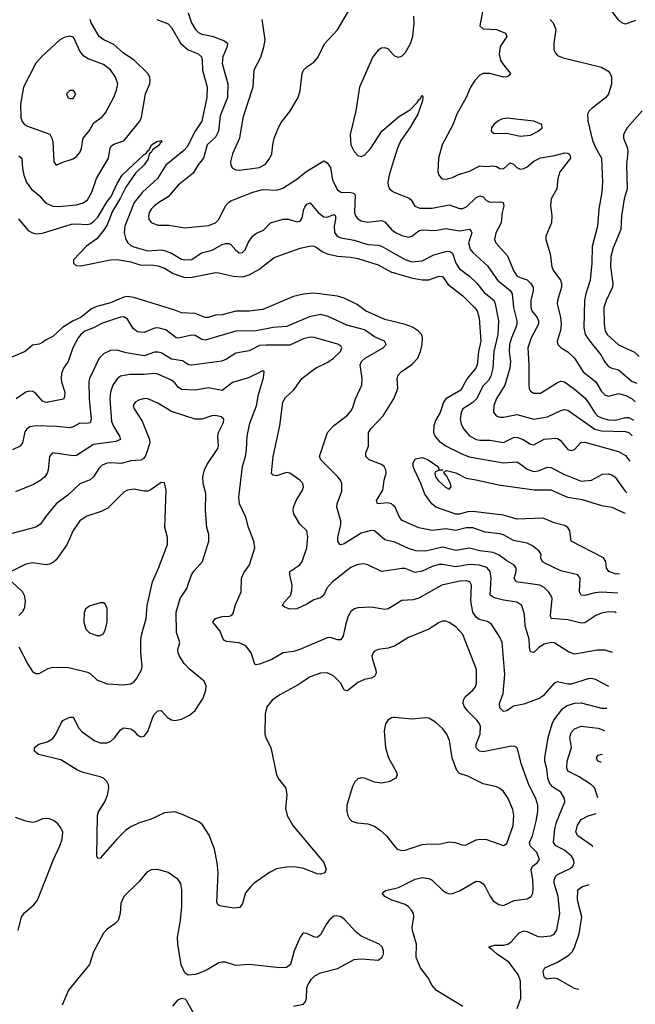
# Model space of a CAD drawing. Header units: inches. Extents: x 884691 to 1028259, y 526745 to 653629.
# Tile 150 of 241: x 997794 to 1001429, y 570834 to 576649. Entities that reach past the tile are written whole.
import ezdxf

# ---------------------------------------------------------------- set-up
doc = ezdxf.new("R2010")
doc.units = ezdxf.units.IN
doc.header["$MEASUREMENT"] = 0
doc.layers.add('A9597', color=7, linetype='Continuous')
doc.layers.add('B0507', color=7, linetype='Continuous')

msp = doc.modelspace()

# ---------------------------------------------------------------- linework, layer by layer
at = {"layer": 'A9597', "color": 6}
for points, elevation in [([(999223.1, 576650), (999240.9, 576530), (999233.4, 576486.6), (999215.3, 576424.7), (999177.7, 576350), (999171.3, 576250), (999111.1, 576070), (999091.3, 575950), (999050, 575855.9), (999039.2, 575810), (999040.2, 575790), (999050, 575771.9), (999070, 575762.8), (999090, 575760.9), (999210, 575775.5), (999245.4, 575794.6), (999271, 575830), (999282.9, 575857.1), (999288.1, 575910), (999297.4, 575950), (999324.2, 576015.8), (999338.5, 576041.5), (999390, 576106.9), (999438.4, 576190), (999449.5, 576230), (999461.8, 576330), (999469.6, 576350.4), (999489, 576371), (999530, 576397.9), (999555.3, 576424.7), (999593.1, 576506.9), (999670.6, 576589.4), (999750, 576722.7)], 1900), ([(998788.9, 576688.9), (998808.7, 576630), (998831.8, 576590), (998850, 576572.8), (998870, 576562.8), (998930, 576551.4), (999004.3, 576524.3), (999021.5, 576510), (999019.3, 576490), (998994.6, 576430), (998990.2, 576390.2), (999023.8, 576270), (999021.1, 576190), (998978.5, 576081.5), (998968.7, 575990), (998950, 575954.9), (998901.6, 575910), (998879, 575830), (998848.1, 575791.9), (998817.7, 575742.3), (998730, 575671.7), (998670, 575603.5), (998615.1, 575570), (998590, 575549.4), (998570, 575529.9), (998558.7, 575510), (998554, 575490), (998556, 575470), (998570, 575450.4), (998610, 575434.7), (998675.3, 575435.3), (998770, 575418.7), (998910, 575433.2), (998950, 575449.7), (998970, 575469.1), (999010, 575550.1), (999026.4, 575570), (999040.7, 575579.3), (999170, 575630.9), (999230, 575645.2), (999310, 575642.9), (999347.1, 575652.9), (999430, 575706), (999484.4, 575750), (999590, 575815.6), (999610, 575803.9), (999630, 575774.9), (999640.6, 575700.6), (999670, 575644.7), (999690, 575630), (999750, 575627.5), (999764.4, 575624.4), (999774.3, 575614.3), (999771.4, 575510), (999776.8, 575490), (999790, 575471.8), (999810, 575460), (999850, 575453.1), (999930, 575463.2), (999950, 575455), (999988.5, 575410), (1000000, 575401.5)], 1800), ([(997790, 575844.8), (997808, 575830), (997811.2, 575770), (997818.5, 575730), (997834.2, 575690), (997862.4, 575650), (997910, 575610), (997947.5, 575567.5), (997990, 575547.5), (998025.9, 575545.9), (998130, 575554.5), (998170, 575566.9), (998194.3, 575585.7), (998219.7, 575630), (998248.2, 575710), (998319.2, 575830), (998328, 575890), (998336.2, 575903.8), (998350, 575913.7), (998410, 575932.8), (998503.4, 576050), (998513.9, 576073.9), (998536.5, 576210), (998562.4, 576270), (998565.4, 576290), (998561.8, 576310), (998550.4, 576330.4), (998469.7, 576409.7), (998407.9, 576450), (998350, 576502.9), (998290.4, 576530.4), (998262.8, 576550), (998215.7, 576630), (998209.6, 576650)], 1700), ([(998604.4, 576650), (998670, 576623.4), (998690, 576603), (998743.6, 576510), (998790, 576471.4), (998847.1, 576447.1), (998867, 576430), (998871.7, 576410), (998873, 576350), (998901.8, 576250), (998899.5, 576190), (998868.9, 576050), (998829.6, 575990.4), (998782.4, 575897.6), (998763.4, 575876.6), (998657.7, 575790), (998608.4, 575711.6), (998520.4, 575630), (998470.8, 575570), (998416, 575430), (998410.7, 575390), (998420.2, 575350), (998432.8, 575330), (998450, 575315.3), (998467.7, 575307.7), (998550, 575284.1), (998628.7, 575288.7), (998650, 575285.7), (998690, 575270.5), (998750, 575234.7), (998770, 575229.7), (998810, 575233.2), (998868.3, 575271.7), (998930, 575287.9), (998990, 575321.1), (999010, 575327.6), (999030, 575327.6), (999041, 575321), (999070, 575287.1), (999090, 575272.4), (999110, 575274.6), (999125.9, 575290), (999144.7, 575335.3), (999169.6, 575370.4), (999192.3, 575387.7), (999233.7, 575406.3), (999274.7, 575450), (999350, 575471.6), (999381.1, 575470), (999430, 575455), (999450, 575459.7), (999461.7, 575478.3), (999471, 575529), (999478, 575542), (999490, 575558.8), (999510, 575566.5), (999557.1, 575510), (999590, 575484), (999610, 575482.9), (999650, 575497.3), (999654.6, 575494.6), (999658.7, 575490), (999659.3, 575470), (999651.2, 575430), (999652.6, 575392.6), (999669, 575370), (999690, 575360.7), (999770, 575347.1), (999850, 575320.4), (999910, 575317.3), (999930, 575311.2), (1000000, 575271.6)], 1700), ([(1000000, 576444), (999970, 576476.6), (999950, 576483.2), (999930, 576479.7), (999910, 576468.3), (999878.8, 576430), (999800.5, 576250), (999778.9, 576110), (999744.7, 575970), (999749.1, 575910), (999770, 575869.6), (999790, 575846.5), (999810, 575840.8), (999830, 575849.4), (999866.9, 575890), (999933.3, 575990), (1000000, 576048.3)], 1900), ([(997788.1, 575471.9), (997843.9, 575403.9), (997869.4, 575389.4), (997890, 575384.3), (997930, 575387.5), (998099.4, 575440.6), (998130, 575443.6), (998190, 575440), (998210, 575443.6), (998226.9, 575453.1), (998256.7, 575483.3), (998310, 575574.6), (998334.5, 575605.5), (998370, 575682.1), (998399.3, 575730), (998530, 575852.9), (998541.1, 575858.9), (998550, 575875.1), (998559.2, 575880.8), (998572.8, 575910), (998604.6, 575930), (998630, 575934.4), (998636.2, 575930), (998621.6, 575918.4), (998619.8, 575910), (998579.2, 575880.8), (998570, 575864.6), (998561.2, 575858.8), (998550, 575823), (998530, 575791.4), (998478, 575742), (998420.7, 575659.3), (998390, 575596.5), (998342.5, 575517.5), (998310, 575436.8), (998290, 575403.1), (998250, 575355), (998188.8, 575311.2), (998112.5, 575230), (998112.4, 575210), (998121.7, 575201.7), (998130, 575196.5), (998154.6, 575194.6), (998330, 575231.2), (998370, 575232.6), (998450, 575218), (998510, 575199.8), (998570, 575200.5), (998610, 575195.8), (998650, 575180.4), (998700.1, 575150), (998770, 575125.9), (998811.7, 575128.4), (998950, 575155.2), (998970, 575154.3), (999054.1, 575134.1), (999110, 575130.6), (999150, 575142.9), (999205.6, 575174.4), (999296.6, 575243.4), (999450, 575299.8), (999512.9, 575312.9), (999530, 575311.8), (999544.8, 575304.8), (999579.5, 575279.5), (999610, 575265.8), (999670, 575252.4), (999746.7, 575246.8), (999790, 575237.7), (999910, 575202), (999990, 575157.8), (1000000, 575154.9)], 1600), ([(1000000, 575808.6), (999975.7, 575730), (999968.2, 575690), (999969.8, 575669.8), (999977.8, 575650), (999995.1, 575635.1), (1000000, 575633)], 1900), ([(1000000, 574865.9), (999950, 574878.4), (999835.6, 574930), (999786.2, 574966.2), (999710, 575003.7), (999670, 575015.4), (999530, 575032.9), (999470, 575028.2), (999410, 575014.7), (999230, 574937.3), (999150, 574927.2), (999070, 574928.2), (998990, 574906.7), (998950, 574903), (998910, 574890.7), (998890, 574889.3), (998830, 574914.1), (998750, 574917.6), (998710, 574933.9), (998467.9, 575007.9), (998430, 575013.2), (998410, 575010.4), (998330, 574976.7), (998250, 574955.1), (998218.2, 574941.8), (998154.4, 574890), (998109.3, 574870.7), (998046.3, 574830), (997990, 574778.5), (997950, 574757.7), (997930, 574741.6), (997910, 574731.6), (997870, 574726.5), (997827, 574690), (997690, 574632.1)], 1600), ([(1000000, 573564.9), (999950, 573577.1), (999890, 573629.4), (999870, 573633.2), (999810, 573616), (999710, 573553.1), (999690, 573547), (999683.9, 573550), (999673.2, 573570), (999672.4, 573590), (999690.5, 573670), (999690.8, 573690), (999667.7, 573770), (999667.9, 573790), (999695.7, 573864.3), (999695.6, 573910), (999687.9, 573930), (999672.6, 573950), (999571.7, 574050), (999565.1, 574070), (999611.9, 574210), (999646.3, 574250), (999730, 574312.4), (999750, 574336.2), (999761.6, 574358.4), (999777.2, 574410), (999814.5, 574490), (999816.4, 574530), (999804.6, 574610), (999812.2, 574630), (999834.5, 574650), (999939.4, 574710), (999957.9, 574730), (999948.2, 574750), (999890, 574775.4), (999830, 574816.5), (999725.6, 574845.6), (999615.5, 574895.5), (999570, 574907), (999505.6, 574894.4), (999370, 574837.6), (999290, 574830.8), (999190, 574810.5), (999070, 574809.8), (998890, 574756), (998870, 574759.2), (998830, 574783), (998810, 574786.6), (998730, 574767.1), (998717.8, 574770), (998656.4, 574816.4), (998610, 574829.3), (998590, 574827.3), (998530, 574801.3), (998490, 574804.6), (998464.2, 574824.2), (998430, 574880.4), (998410, 574893.2), (998390, 574892.7), (998283.9, 574856.1), (998230, 574829), (998178.8, 574810), (998155, 574790), (998140.1, 574770), (998107.3, 574710), (998080.9, 574630), (998053.1, 574590), (998041.2, 574558.8), (998038.6, 574530), (998042, 574510), (998061.3, 574450), (998058.9, 574421.1), (998052.4, 574407.6), (997950, 574388.6), (997930, 574395.3), (997890, 574440.7), (997872.3, 574452.3), (997850, 574455.1), (997830, 574448.4), (997772.8, 574410)], 1700), ([(1000000, 573400.3), (999930, 573389.2), (999850, 573428.8), (999825.5, 573434.5), (999790, 573432.3), (999750, 573413.7), (999641.5, 573330), (999608.1, 573291.9), (999589.8, 573250), (999570, 573233.7), (999530, 573222.6), (999490, 573197.6), (999430, 573169.1), (999390, 573168.1), (999360.4, 573180.4), (999346.4, 573190), (999356.2, 573210), (999392.4, 573247.6), (999401.9, 573278.1), (999402.7, 573310), (999389.7, 573370), (999389.9, 573390), (999448.1, 573430), (999461.6, 573450), (999489.1, 573530), (999495, 573595), (999490.6, 573630.6), (999449.2, 573669.2), (999412.7, 573730), (999408, 573750), (999410.8, 573770), (999427.2, 573810), (999464.6, 573870), (999470.7, 573890), (999466.8, 573910), (999447.5, 573930), (999390, 573971.2), (999370, 573974.9), (999310, 573955.2), (999290, 573959.3), (999282, 573970), (999290, 574068.9), (999329.5, 574250), (999348.9, 574390), (999363, 574417), (999414.7, 574465.3), (999460.6, 574530), (999540, 574590), (999613.3, 574626.7), (999646.8, 574650), (999687.6, 574690), (999696.9, 574710), (999690, 574721.9), (999672.5, 574732.5), (999532.6, 574772.6), (999510, 574774.6), (999470, 574764.3), (999390, 574726.1), (999250, 574727.6), (999210, 574723.8), (999150, 574694), (999070, 574678.8), (999015.6, 574644.4), (998987.5, 574632.5), (998810, 574608.8), (998791.4, 574611.4), (998754.8, 574634.8), (998690, 574644.1), (998630, 574681.4), (998610, 574686), (998590, 574685.3), (998530, 574664.5), (998422.1, 574682.1), (998370, 574697.3), (998330, 574695.2), (998290, 574676.1), (998263.5, 574650), (998206.3, 574530), (998203, 574510), (998204.6, 574410), (998217, 574290), (998210, 574268.2), (998190, 574264.6), (998150, 574266.5), (998110, 574244.6), (998090, 574238.8), (998013.4, 574246.6), (997889.7, 574250.3), (997855.2, 574244.8), (997835.9, 574230), (997825.6, 574214.4), (997810.9, 574149.1), (997796.9, 574130), (997752.4, 574107.6)], 1800), ([(1000000, 573187.5), (999970, 573169.2), (999950, 573165.1), (999870, 573179.9), (999790, 573176.1), (999770.2, 573169.8), (999750, 573153.9), (999734, 573126), (999719.2, 573080.8), (999705, 573010), (999690, 572986.4), (999670, 572986.9), (999630, 572999.7), (999610, 572998.1), (999448.7, 572928.7), (999410, 572917.2), (999350, 572909), (999282.6, 572870), (999210, 572842.6), (999190, 572838.2), (999182.7, 572842.7), (999161.6, 572910), (999130, 572951.1), (999090, 572969), (999016.1, 572976.1), (999002.6, 572982.6), (998993.7, 572993.7), (998978.6, 573038.6), (998935.6, 573090), (998950, 573112.1), (998990, 573123.8), (999033.5, 573126.5), (999047.3, 573132.7), (999055.5, 573144.5), (999067.7, 573192.3), (999101.6, 573270), (999103.8, 573350), (999118.2, 573381.8), (999150.4, 573429.6), (999183.1, 573530), (999177.3, 573570), (999144.3, 573650), (999129.3, 573710), (999092.3, 573790), (999088.9, 573830), (999108.9, 574010), (999127.6, 574070), (999133.4, 574110), (999137.3, 574190), (999153.7, 574266.3), (999191.6, 574368.5), (999204.5, 574435.5), (999234.2, 574534.2), (999237.9, 574570), (999230, 574575.3), (999145.9, 574534.1), (999050, 574506.1), (998990, 574459.7), (998910, 574475.5), (998830, 574460.7), (998750, 574465.8), (998730, 574479.4), (998710, 574504.8), (998690, 574520.5), (998610, 574555.3), (998590, 574560), (998530, 574553.9), (998445.6, 574554.4), (998390, 574543.5), (998370, 574528.2), (998344.9, 574490), (998330, 574450), (998326.4, 574410), (998336.3, 574276.3), (998347.5, 574247.5), (998383.6, 574190), (998389.7, 574170), (998362.3, 574157.7), (998230, 574139.2), (998130, 574074.6), (998110, 574072.8), (997988.9, 574091.1), (997971.1, 574070), (997962.4, 573990), (997956.3, 573970), (997942.7, 573950), (997919.9, 573930), (997876.4, 573903.6), (997770, 573859.7)], 1900), ([(1000000, 572947.5), (999970, 572937.1), (999910, 572928.6), (999890, 572918.8), (999880.9, 572910), (999874.2, 572890), (999876.4, 572870), (999896.4, 572810), (999898.5, 572790), (999889.3, 572770.7), (999870, 572760.3), (999830, 572751.5), (999790, 572734.4), (999730, 572685.4), (999710, 572688.9), (999690, 572730.6), (999650, 572772.1), (999610, 572791), (999570, 572788.9), (999510, 572769), (999438.7, 572721.3), (999330, 572661.5), (999285.2, 572630), (999252.6, 572590), (999242.9, 572550), (999241.4, 572430), (999247.2, 572407.2), (999277.2, 572350), (999310.7, 572190), (999323.5, 572163.5), (999366.5, 572110), (999372.3, 572070), (999363.8, 571990), (999373.5, 571950), (999407.3, 571890), (999590.8, 571670.8), (999604.5, 571630), (999595.7, 571610), (999570, 571603.5), (999550, 571605.2), (999470, 571635.7), (999414.5, 571645.5), (999370, 571644.2), (999310, 571633.6), (999270, 571612.7), (999179.4, 571550), (999158.8, 571530), (999128.3, 571491.7), (999110.1, 571429.9), (999093.3, 571406.7), (999057.9, 571402.1), (998974.9, 571414.9), (998963.3, 571423.3), (998958.4, 571438.4), (998966.2, 571610), (998961.1, 571670), (998944.9, 571750), (998912.5, 571832.5), (998874, 571894), (998851.6, 571911.6), (998750, 571957.4), (998710, 571970), (998650, 571965.1), (998570, 571928.3), (998495.3, 571904.7), (998450, 571882), (998419.6, 571860.4), (998368.9, 571811.1), (998270, 571697.4), (998255.5, 571695.5), (998250.5, 571710.5), (998253.1, 571950), (998258.7, 571970), (998296.8, 572030), (998312.9, 572070), (998320.5, 572110), (998318, 572130), (998309.3, 572149.3), (998290, 572168.9), (998270, 572177.9), (998170, 572203.4), (998136.4, 572216.4), (998037.2, 572277.2), (997905.7, 572310), (997881.8, 572330), (997881.5, 572350), (997907.2, 572370), (997956.2, 572383.8), (997990, 572404.3), (998007.4, 572430), (998040.6, 572499.4), (998050, 572510.8), (998090, 572530.8), (998110, 572529.2), (998144.2, 572464.2), (998162.4, 572442.4), (998238.9, 572390), (998270, 572377.5), (998310, 572379.2), (998332, 572388), (998356.9, 572410), (998390, 572455.4), (998410, 572467.2), (998450, 572461.4), (998469.1, 572449.1), (998490, 572423.1), (998510, 572413.2), (998530, 572418.7), (998550, 572446), (998579.5, 572530), (998590, 572548.6), (998610, 572568.2), (998630, 572568.6), (998667.8, 572527.8), (998690, 572514.8), (998710.9, 572510.9), (998750, 572518.4), (998797.6, 572542.4), (998831, 572570), (998878.2, 572641.8), (998894, 572690), (998894.6, 572714.6), (998882.9, 572742.9), (998795, 572815.1), (998766.4, 572846.4), (998737.5, 572890), (998730, 572910), (998729, 572930), (998740.2, 572970), (998720.8, 573030), (998719, 573150), (998741.4, 573230), (998782.1, 573290), (998809.2, 573370), (998825.2, 573394.8), (998874.2, 573450), (998910.5, 573570), (998910.5, 573609.5), (998900.1, 573650), (998891.4, 573750), (998893.8, 573850), (998877.6, 573910), (998875.9, 573950), (998885.8, 573990), (998899.3, 574020.7), (998963.8, 574116.2), (998967.9, 574132.1), (998964.7, 574184.7), (998968.2, 574210), (998997, 574270), (998999.5, 574290), (998982.9, 574302.9), (998950, 574310.8), (998929.5, 574310), (998870, 574290), (998830, 574288.8), (998690, 574334.6), (998610, 574384.2), (998550, 574409.5), (998530, 574411.8), (998498, 574402), (998476.6, 574390), (998465.1, 574370), (998470.1, 574350), (998518.2, 574278.2), (998561.7, 574170), (998562.2, 574150), (998545.7, 574094.3), (998535.4, 574070), (998523.9, 574056.1), (998510, 574046.8), (998450, 574042.8), (998392.6, 574027.4), (998328.5, 574031.5), (998310, 574029.8), (998282.1, 574017.9), (998261.4, 573998.6), (998230.3, 573949.7), (998210, 573930.7), (998150, 573907.2), (998078.4, 573841.6), (998009.5, 573790.6), (997946.7, 573713.3), (997917.5, 573670), (997890, 573651.8), (997750, 573614.7)], 2000), ([(1000000, 573780.5), (999990, 573790), (999965.3, 573794.7), (999906.8, 573790), (999900.2, 573810), (999937.5, 573870), (999946, 573930), (999958.1, 573970), (999956.8, 573990), (999945.4, 574010), (999930, 574022), (999858.3, 574050), (999838, 574070), (999838.9, 574090), (999853.8, 574130), (999854, 574210), (999866.9, 574233.1), (999940.6, 574310), (1000000, 574403.9)], 1600), ([(997790, 572945), (997842.7, 572842.7), (997870, 572799.4), (997890, 572786.9), (997908.5, 572788.5), (997963.3, 572816.7), (997990, 572824.5), (998083.1, 572823.1), (998195, 572795), (998210, 572787.3), (998250, 572750), (998310, 572726), (998410, 572720.8), (998450, 572726.8), (998470, 572740.1), (998483.6, 572756.4), (998514, 572810), (998518.2, 572830), (998509.3, 572910), (998510.3, 572990), (998517, 573030), (998542, 573110), (998546.4, 573190), (998577.9, 573330), (998613.3, 573410), (998666.3, 573550), (998666.4, 573590), (998651.3, 573650), (998659, 573870), (998650, 573914.6), (998630, 573916.2), (998570, 573873.5), (998550, 573865.1), (998530, 573864.2), (998470, 573876), (998430, 573870.2), (998410, 573859.3), (998315.3, 573764.7), (998275.7, 573744.3), (998190, 573716.6), (998149.8, 573690), (998110, 573631.4), (998072.1, 573547.9), (998010, 573458.7), (997994.9, 573445.1), (997970, 573433.3), (997950, 573429.7), (997870, 573440.6), (997830, 573433.5), (997744, 573390)], 2100), ([(997748.8, 573330), (997810.3, 573270.3), (997821.4, 573250), (997825.8, 573214.2), (997822.5, 573177.5), (997810, 573151.5), (997788.6, 573130)], 2100), ([(1000000, 572527.4), (999990, 572526.1), (999967.4, 572512.6), (999954.2, 572490), (999946.5, 572450), (999953.3, 572350), (999971.9, 572290), (1000000, 572240.5)], 2100), ([(1000000, 572160.9), (999981.1, 572150), (999930, 572140.3), (999890, 572146.9), (999830, 572169.6), (999810, 572172.1), (999790, 572165.7), (999772.6, 572147.4), (999759.5, 572120.5), (999725.5, 572010), (999726.3, 571973.7), (999732.2, 571950), (999742.4, 571930), (999756.2, 571916.2), (999786, 571906), (999850, 571900.5), (999890, 571885.6), (999923.5, 571863.5), (999959.2, 571830), (1000000, 571778.6)], 2100), ([(997786.1, 571270), (997804.8, 571350), (997824.1, 571375.9), (997878, 571422), (997898.7, 571450), (997993.9, 571690), (998031.9, 571770), (998045.8, 571810), (998048.3, 571850), (998037.1, 571877.1), (998019.6, 571899.6), (997997.3, 571917.3), (997970, 571929.9), (997950, 571932.5), (997930, 571928.6), (997890, 571911.6), (997870, 571908.1), (997830, 571915.4), (997770, 571937.7)], 2100), ([(999410, 570823.2), (999470, 570834.4), (999482.1, 570850), (999487.4, 570870), (999489, 570930), (999494.8, 570950), (999517.1, 570982.9), (999537.4, 571002.6), (999570, 571020), (999670, 571046.7), (999770, 571098), (999810, 571102.5), (999910, 571094.6), (999933, 571110), (999941.7, 571130), (999942.3, 571150), (999933.6, 571173.6), (999917, 571190), (999810, 571236.1), (999780.7, 571260.7), (999710, 571336.3), (999690, 571350.5), (999663.8, 571356.2), (999650, 571354.2), (999624.9, 571335.1), (999605.9, 571310), (999570, 571244.1), (999550, 571229.3), (999530, 571231.8), (999490, 571252.5), (999470, 571254.5), (999465, 571250), (999450.1, 571229.9), (999415.3, 571150), (999393.3, 571070), (999370, 571051.7), (999329.9, 571049.9), (999150, 571069.9), (999070, 571063), (999010, 571083.2), (998990, 571083.8), (998970, 571078.5), (998901.8, 571038.2), (998860, 571020), (998830, 571010.3), (998790, 571006.9), (998770, 571020.5), (998747.7, 571067.7), (998727.3, 571190), (998726.6, 571230), (998743.6, 571330), (998751.2, 571411.2), (998752.2, 571510), (998745.6, 571545.6), (998730, 571571.2), (998670, 571611.9), (998610.1, 571629.9), (998570, 571628.7), (998545.9, 571614.1), (998500.7, 571559.3), (998408.3, 571470), (998390.8, 571430), (998387.1, 571370), (998375.5, 571330), (998355.9, 571310), (998310, 571277.9), (998290, 571254), (998230, 571143.7), (998206, 571070), (998082.6, 570917.4), (998044.2, 570830)], 2100), ([(1000000, 571447.3), (999992.2, 571450), (999949.9, 571470), (999933.5, 571490), (999954.5, 571505.5), (1000000, 571516.4)], 2000), ([(998697.6, 570822.4), (998730, 570861), (998751.1, 570871.1), (998770, 570867.3), (998778.2, 570858.2), (998842.6, 570742.6)], 2100)]:
    msp.add_lwpolyline(points, dxfattribs=dict(at, elevation=elevation))
for points, elevation in [([(998090, 576551.9), (998056.3, 576543.7), (998030, 576528.2), (997923, 576430), (997890, 576392.1), (997817.6, 576250), (997799.4, 576150), (997801.8, 576070), (997810, 576043.2), (997822.4, 576030), (997840.7, 576020.7), (997971.9, 575971.9), (997985, 575950), (997990.2, 575930), (997996.1, 575810), (998010, 575790.2), (998050, 575808), (998110, 575826.1), (998130, 575840.8), (998150, 575864.7), (998159.8, 575890), (998168.5, 575950), (998206.3, 575993.7), (998230, 576036.9), (998282.9, 576077.1), (998301.3, 576098.7), (998350, 576190.6), (998366.9, 576233.1), (998373.7, 576270), (998359.8, 576310), (998330, 576353.5), (998290, 576384.4), (998198.2, 576418.2), (998172.5, 576432.5), (998150, 576463.3), (998116.8, 576536.8), (998110, 576545.1)], 1800), ([(998112.4, 576230), (998090, 576229.8), (998071.1, 576210), (998078.9, 576190), (998090, 576182.7), (998110, 576184.2), (998125.6, 576210)], 1900), ([(998270, 573206), (998210, 573187.2), (998183.6, 573170), (998174.1, 573145.9), (998173.6, 573090), (998185, 573050), (998207.5, 573027.5), (998250, 573012.5), (998270, 573011.5), (998290, 573021.5), (998301.8, 573050), (998309.9, 573090), (998311.3, 573171.3), (998298.4, 573198.4), (998290, 573205.3)], 2200)]:
    msp.add_lwpolyline(points, close=True, dxfattribs=dict(at, elevation=elevation))
at = {"layer": 'B0507', "color": 6}
for points, elevation in [([(1000562.5, 576890), (1000511.4, 576611.4), (1000530, 576595.6), (1000610, 576590.8), (1000663, 576570), (1000669.4, 576550), (1000631.4, 576490), (1000625.2, 576445.2), (1000633.9, 576410), (1000644.9, 576390), (1000692.2, 576330), (1000682.5, 576317.5), (1000670, 576310.6), (1000650, 576308.6), (1000570, 576331.3), (1000530, 576330.9), (1000510, 576320.4), (1000481.3, 576290), (1000456.4, 576250), (1000430.5, 576190), (1000375.6, 576090), (1000351.9, 576028.1), (1000287.9, 575910), (1000266.4, 575830), (1000263.3, 575750), (1000268.7, 575730), (1000278.1, 575718.1), (1000289.6, 575709.6), (1000310, 575707.4), (1000350, 575715.9), (1000386, 575734), (1000450, 575754.4), (1000510, 575786.4), (1000550, 575782), (1000590, 575785.9), (1000610, 575781.2), (1000630, 575769.2), (1000650, 575768.9), (1000690, 575803.3), (1000710, 575795.4), (1000730, 575776.5), (1000750, 575765.8), (1000770, 575769.2), (1000790, 575779.8), (1000830, 575813.1), (1000870, 575833.1), (1000953.9, 575846.1), (1001010, 575862.6), (1001030, 575860.6), (1001035.7, 575855.7), (1001041.7, 575850), (1001045.6, 575830), (1000982.9, 575750), (1000971.1, 575710), (1000965.2, 575650), (1000933, 575590), (1000927.7, 575550), (1000935.8, 575490), (1000934.8, 575450), (1000901, 575370), (1000899.8, 575350), (1000925.8, 575265.8), (1000935.9, 575190), (1000944.2, 575170), (1000987.3, 575110), (1000993.7, 575090), (1000993.6, 575070), (1000968.7, 574990), (1000967.2, 574970), (1000986.7, 574890), (1000991.6, 574850), (1000986.4, 574813.6), (1000968.3, 574750), (1000971.4, 574730), (1000991, 574710), (1001030, 574686.6), (1001069.7, 574649.7), (1001121.3, 574570), (1001195, 574510), (1001230, 574452.6), (1001250, 574432), (1001270, 574426.1), (1001330, 574441.9), (1001373.6, 574430), (1001409.6, 574409.6), (1001427.8, 574391.9)], 2000), ([(1001430, 576644.5), (1001370, 576623), (1001350, 576629.4), (1001330, 576648.3), (1001268.1, 576728.1)], 2100), ([(1000118.7, 576670), (1000120.8, 576630), (1000113.9, 576550), (1000102.1, 576510), (1000070, 576453.6), (1000050, 576432.7), (1000030, 576424.4), (1000010, 576433.1), (1000000, 576444)], 1900), ([(1000926.5, 576650), (1000943.4, 576630), (1000959.9, 576590), (1000946.9, 576510), (1000947.4, 576470), (1000957.4, 576450), (1000970, 576437.1), (1001002.6, 576422.6), (1001230, 576369), (1001267.1, 576347.1), (1001280.3, 576330), (1001287.5, 576310), (1001288.2, 576270), (1001270.3, 576209.7), (1001252.6, 576187.4), (1001173.2, 576126.9), (1001157.3, 576110), (1001146.7, 576090), (1001148.3, 576051.7), (1001175.7, 575935.7), (1001195.2, 575890), (1001230, 575830), (1001235.4, 575690), (1001230.8, 575630.8), (1001212.9, 575530), (1001205.6, 575430), (1001174.4, 575310), (1001173, 575210), (1001162.4, 575110), (1001136.3, 575030), (1001128.9, 574990), (1001125.1, 574830), (1001133.7, 574790), (1001159.9, 574750), (1001225, 574670), (1001250, 574624.3), (1001270, 574601.5), (1001290, 574590.5), (1001330, 574580.7), (1001410, 574512.4), (1001437.7, 574501.4)], 2100), ([(1000000, 576048.3), (1000030, 576074.5), (1000102.3, 576117.7), (1000140.7, 576159.3), (1000150, 576176.3), (1000159.5, 576180.5), (1000170, 576202), (1000174.6, 576194.6), (1000172.7, 576170), (1000145.2, 576090), (1000098.2, 576010), (1000045.5, 575934.5), (1000025.1, 575890), (1000000, 575808.6)], 1900), ([(1001469.3, 576110), (1001380.9, 576010), (1001359.1, 575970), (1001358.6, 575950), (1001381.8, 575890), (1001384.6, 575870), (1001377.7, 575790), (1001380.5, 575650), (1001363.6, 575590), (1001346.9, 575490), (1001343.6, 575410), (1001297.6, 575302.4), (1001285.2, 575250), (1001282.3, 575190), (1001296.5, 575090), (1001294.5, 575070), (1001256, 574990), (1001243.5, 574950), (1001245.1, 574850), (1001251.6, 574810), (1001262.1, 574790), (1001330, 574728.6), (1001425, 574685), (1001452, 574660.7)], 2200), ([(1000000, 575633), (1000094.3, 575594.3), (1000104.8, 575584.8), (1000127.2, 575547.2), (1000156.1, 575536.1), (1000230, 575535), (1000330, 575555.6), (1000390, 575534), (1000410, 575533.7), (1000434.6, 575545.4), (1000490, 575599.4), (1000510, 575608), (1000530, 575601.9), (1000550, 575581.4), (1000570, 575571.6), (1000632.7, 575572.7), (1000648.3, 575568.3), (1000652.9, 575550), (1000642.1, 575510), (1000637.8, 575450), (1000606.3, 575390), (1000598.4, 575350), (1000605.9, 575330), (1000674.6, 575254.6), (1000710, 575168.1), (1000730, 575136.8), (1000750, 575125.3), (1000790, 575112.3), (1000810, 575093.3), (1000825, 575070), (1000826.6, 575050), (1000811.3, 574990), (1000811.7, 574950), (1000818.1, 574930), (1000849, 574890), (1000857.9, 574870), (1000857.4, 574850), (1000813.4, 574770), (1000795, 574710), (1000801.1, 574610), (1000799.6, 574490), (1000801.7, 574470), (1000810, 574455.3), (1000830, 574443.9), (1000870, 574443.8), (1000970, 574505.4), (1000990, 574514), (1001010, 574510.9), (1001070, 574467.4), (1001130, 574415.3), (1001150.8, 574390), (1001190, 574326.1), (1001208, 574308), (1001230, 574297.7), (1001270, 574286.2), (1001310, 574283.1), (1001370, 574300.3), (1001390, 574298.6), (1001418.1, 574283.4)], 1900), ([(1000000, 575401.5), (1000012.3, 575392.3), (1000050, 575374.1), (1000090, 575364.4), (1000110, 575370.8), (1000150, 575402.2), (1000170, 575407.9), (1000250, 575404.4), (1000310, 575416.4), (1000390, 575402.4), (1000450, 575411.1), (1000452.8, 575410), (1000460, 575400.1), (1000463.1, 575390), (1000444.3, 575330), (1000453.6, 575293.6), (1000470, 575273.5), (1000555.5, 575195.5), (1000616, 575110), (1000690.4, 575050), (1000701.9, 575030), (1000708.8, 574948.8), (1000729.2, 574870), (1000729.9, 574850), (1000724.4, 574830), (1000697, 574770), (1000685.2, 574730), (1000684.5, 574690), (1000691.8, 574630), (1000687.6, 574590), (1000658.4, 574490), (1000610, 574412.5), (1000592.9, 574370), (1000591, 574331), (1000607.6, 574310), (1000630, 574301.7), (1000650, 574301.1), (1000730, 574317.1), (1000830.2, 574290.2), (1000910, 574304.3), (1000990, 574341.4), (1001010, 574346.2), (1001030, 574342.1), (1001190, 574231.2), (1001230, 574221.7), (1001370, 574216.8), (1001390, 574211.6), (1001409.8, 574190.9)], 1800), ([(1000000, 575271.6), (1000070, 575232.1), (1000110, 575219.2), (1000170, 575225.3), (1000240.2, 575259.8), (1000310, 575280.1), (1000330, 575282.1), (1000338.6, 575278.6), (1000350.5, 575270.5), (1000368.8, 575210), (1000390, 575177.6), (1000450, 575133.2), (1000493.1, 575093.1), (1000537, 575037), (1000593, 574993), (1000601.5, 574970), (1000620.4, 574870), (1000617.7, 574790), (1000593.7, 574690), (1000587.2, 574590), (1000576.4, 574543.6), (1000561.5, 574518.5), (1000530, 574486.6), (1000490.5, 574409.5), (1000470, 574388.4), (1000410.4, 574350), (1000400.3, 574330), (1000395.6, 574290), (1000400.9, 574260.9), (1000417.5, 574230), (1000450, 574190.8), (1000490, 574169), (1000510, 574165.2), (1000570, 574165.9), (1000650, 574152), (1000710, 574181.4), (1000730, 574183.4), (1000767.6, 574170), (1000810, 574142.9), (1000830, 574138.2), (1000890, 574170.8), (1000957.6, 574177.6), (1000970, 574176), (1000985.5, 574165.5), (1001030, 574110.3), (1001050, 574104.3), (1001070, 574110.6), (1001108.2, 574151.8), (1001130, 574154.5), (1001330, 574098.9), (1001370, 574075.9), (1001396.4, 574041.9)], 1700), ([(1000000, 575154.9), (1000104.9, 575124.9), (1000170, 575113.4), (1000210, 575112.3), (1000270, 575134.6), (1000290, 575132.3), (1000324.8, 575084.8), (1000410, 575017.3), (1000480, 574950), (1000494.3, 574930), (1000506.3, 574886.3), (1000516.8, 574750), (1000502.6, 574690), (1000495.8, 574610), (1000488.3, 574591.7), (1000435.6, 574530), (1000398.6, 574461.4), (1000310, 574409.1), (1000297.2, 574390), (1000276.9, 574330), (1000250, 574282), (1000239.1, 574250), (1000237.1, 574210), (1000246.6, 574186.6), (1000270, 574160.5), (1000312.8, 574130), (1000404, 574084), (1000447.9, 574067.9), (1000650, 574031.7), (1000730, 574036.9), (1000750, 574026.8), (1000790, 573993.9), (1000830, 573980.9), (1000856, 573984), (1000910, 574006.9), (1000930, 574004.9), (1001010, 573962.3), (1001110, 573924.3), (1001170, 573929.4), (1001235.9, 573964.1), (1001270, 573966), (1001290, 573960.7), (1001310, 573946.8), (1001366.3, 573866.3), (1001379.5, 573854.3)], 1600), ([(1000000, 574403.9), (1000003.9, 574410), (1000026.3, 574470), (1000022.6, 574530), (1000028.5, 574550), (1000046.2, 574570), (1000110, 574611.8), (1000145.2, 574650), (1000161.5, 574690), (1000171.1, 574730), (1000172.9, 574770), (1000167.9, 574787.9), (1000148.9, 574810), (1000112.7, 574832.7), (1000070, 574848.4), (1000000, 574865.9)], 1600), ([(1001336.4, 573375.5), (1001315.3, 573375.3), (1001273.3, 573390), (1001258.3, 573410), (1001255.3, 573450), (1001241.2, 573470), (1001050.8, 573570), (1001042.7, 573630), (1001030.9, 573650.9), (1001010, 573662.3), (1000950, 573678.3), (1000884.6, 573704.6), (1000730, 573698.4), (1000650, 573722.7), (1000470, 573743.9), (1000438.2, 573741.8), (1000390, 573728.2), (1000370, 573727.9), (1000251.7, 573770), (1000228.4, 573790), (1000186.3, 573846.3), (1000165.3, 573905.3), (1000124.6, 573990), (1000117.9, 574010), (1000117.8, 574030), (1000130, 574055.8), (1000170, 574062.9), (1000205.2, 574050), (1000263.5, 574010), (1000270.7, 573990.7), (1000291.6, 573988.4), (1000270, 573989.1), (1000250, 573977.8), (1000245, 573970), (1000248.6, 573950), (1000266.4, 573926.4), (1000307.3, 573887.3), (1000330, 573877), (1000341.4, 573890), (1000338.1, 573910), (1000314.1, 573954.1), (1000299.8, 573970), (1000300.7, 573979.3), (1000313.6, 573986.4), (1000370, 573972.5), (1000430, 573941.1), (1000490, 573932.4), (1000621.3, 573901.3), (1000832.6, 573872.6), (1000930, 573872.6), (1001028.3, 573828.3), (1001115.5, 573815.5), (1001230, 573779.7), (1001290, 573769.6), (1001358.7, 573738.7), (1001368.8, 573735.4)], 1500), ([(1001326.3, 573263.1), (1001230, 573268.1), (1001190, 573264), (1001130, 573248.4), (1001109.7, 573249.7), (1001100.1, 573270), (1001103.1, 573350), (1001090, 573369.6), (1000990, 573394.8), (1000890, 573440.7), (1000878.3, 573450), (1000872, 573470), (1000872.5, 573490), (1000860.3, 573510), (1000821.6, 573541.6), (1000790, 573557.8), (1000710, 573573.2), (1000650, 573606.5), (1000630, 573612.8), (1000542.3, 573622.3), (1000470, 573647.9), (1000430, 573647.8), (1000370, 573631.5), (1000310, 573642.7), (1000230, 573633), (1000151.8, 573648.2), (1000051.7, 573691.7), (1000037.3, 573710), (1000011.1, 573770), (1000000, 573780.5)], 1600), ([(1001315.9, 573146.9), (1001310, 573150.4), (1001270, 573151.4), (1001230, 573144.5), (1001195.5, 573130), (1001130, 573086.9), (1001110, 573084.1), (1001030, 573105.6), (1000931.8, 573111.8), (1000927.7, 573130), (1000937.9, 573230), (1000930.4, 573250), (1000915.6, 573270), (1000890, 573295.1), (1000864.7, 573310), (1000725.4, 573330), (1000713.5, 573350), (1000725.9, 573390), (1000725.6, 573410), (1000719.5, 573419.5), (1000711, 573430), (1000670, 573452.6), (1000625.7, 573485.7), (1000590, 573503.1), (1000510, 573511.8), (1000450, 573527.1), (1000370, 573514.3), (1000290, 573534.3), (1000190, 573509.5), (1000132.8, 573512.8), (1000090, 573526.2), (1000010, 573562.5), (1000000, 573564.9)], 1700), ([(1001293.4, 572911.8), (1001250, 572925.4), (1001205.4, 572925.4), (1001070, 572902.8), (1001035.4, 572915.4), (1000950, 572967.9), (1000931.2, 572971.2), (1000890, 572960.9), (1000859.6, 572940.4), (1000830, 572912.6), (1000810, 572914.8), (1000803.3, 572943.3), (1000802.5, 572990), (1000779.2, 573070), (1000775.4, 573135.4), (1000758.1, 573190), (1000729, 573209), (1000650, 573220.5), (1000595.1, 573235.1), (1000572.1, 573250), (1000577.5, 573350), (1000572.7, 573390), (1000553.1, 573413.1), (1000508.1, 573428.1), (1000450, 573431.1), (1000370, 573418.2), (1000290, 573431.9), (1000270, 573431.4), (1000230, 573420.1), (1000170, 573391.8), (1000130, 573384.2), (1000070, 573407.2), (1000050, 573408.3), (1000000, 573400.3)], 1800), ([(1001273.4, 572711.2), (1001193.2, 572753.2), (1001170, 572759), (1001150, 572756.6), (1001050, 572724.2), (1001030, 572724.2), (1000970, 572739), (1000949.4, 572730), (1000884.3, 572655.7), (1000860.7, 572639.3), (1000770, 572607), (1000710, 572595.1), (1000670, 572568.3), (1000650, 572563.1), (1000630, 572585.9), (1000626.5, 572610), (1000649, 572670), (1000658.8, 572781.2), (1000643, 572970), (1000630, 573001.4), (1000579.1, 573079), (1000554.8, 573094.8), (1000507.5, 573107.5), (1000490, 573120.8), (1000470.2, 573150), (1000457.2, 573217.2), (1000461.7, 573310), (1000451.1, 573330), (1000434.3, 573334.3), (1000390, 573332.9), (1000286.1, 573310), (1000150, 573232.7), (1000116.8, 573223.2), (1000050, 573218.1), (1000000, 573187.5)], 1900), ([(1000000, 571516.4), (1000030, 571523.6), (1000130, 571573.7), (1000170, 571583.4), (1000210, 571577.8), (1000230, 571567.4), (1000290, 571508.7), (1000310, 571494.1), (1000330, 571487.6), (1000350, 571489), (1000390, 571503.7), (1000490, 571560.6), (1000510, 571559.2), (1000530, 571545.3), (1000541.5, 571530), (1000570, 571473.9), (1000590, 571445.8), (1000622.9, 571422.9), (1000650, 571418.4), (1000712.8, 571447.2), (1000790, 571456.6), (1000814.2, 571470), (1000823.9, 571490), (1000826.7, 571513.3), (1000824.2, 571570), (1000813.5, 571630), (1000822.6, 571650), (1000849.1, 571670), (1000863.4, 571690), (1000846.8, 571730), (1000808.2, 571770), (1000803.4, 571790), (1000822.5, 571830), (1000843.9, 571916.1), (1000853.5, 571973.5), (1000854.3, 572010), (1000841.7, 572050), (1000801.2, 572130), (1000757, 572250), (1000735.8, 572335.8), (1000729.8, 572350), (1000716.7, 572356.7), (1000697.7, 572357.7), (1000530, 572325), (1000508.7, 572330), (1000490, 572348.3), (1000490.1, 572370), (1000512.1, 572430), (1000514.2, 572474.2), (1000509.5, 572490), (1000495.3, 572510), (1000435.7, 572570), (1000421, 572590), (1000413.5, 572610), (1000414.6, 572630), (1000424.8, 572650), (1000468.8, 572690), (1000484.5, 572710), (1000491.1, 572731.1), (1000491, 572811), (1000410, 573018.7), (1000370, 573063.9), (1000330, 573089.5), (1000310, 573096.8), (1000290, 573096.6), (1000270, 573088.2), (1000210, 573049.8), (1000090, 572999.4), (1000007.3, 572950), (1000000, 572947.5)], 2000), ([(1000732.1, 570810), (1000752.9, 570870), (1000751.8, 570970), (1000737.9, 571010), (1000682.8, 571082.8), (1000612.4, 571130), (1000580.5, 571160.5), (1000564.2, 571170), (1000565.9, 571174.1), (1000596.6, 571183.4), (1000650, 571184.3), (1000675.6, 571190), (1000696.9, 571203.1), (1000743.9, 571256.1), (1000770, 571267.6), (1000790, 571264.5), (1000850, 571237.4), (1000870, 571233.7), (1000930, 571238.9), (1000950, 571247.6), (1000965, 571275), (1000983.2, 571370), (1000973.7, 571470), (1000950.5, 571550), (1000949.7, 571570), (1000957.5, 571590), (1000970, 571601.3), (1001044.5, 571635.5), (1001059.3, 571650), (1001067.8, 571670), (1001064.8, 571690), (1001051.9, 571710), (1001010, 571744.6), (1000959.5, 571770), (1000945, 571790), (1000953.3, 571870), (1000963.3, 571910), (1001012.4, 572030), (1001011.3, 572050), (1000990, 572086.4), (1000939.3, 572119.3), (1000922, 572142), (1000912.3, 572170), (1000905.8, 572225.8), (1000895, 572270), (1000894.2, 572290), (1000914.4, 572410), (1000937.3, 572490), (1000948, 572512), (1001000, 572579.9), (1001022.9, 572597.1), (1001070, 572612.4), (1001110, 572615.2), (1001230, 572583.6), (1001260.6, 572583.4)], 1900), ([(1000000, 571778.6), (1000022.7, 571750), (1000050, 571741.7), (1000070, 571745.3), (1000170, 571777.4), (1000210, 571781.2), (1000270, 571779), (1000330, 571793.4), (1000366.2, 571790), (1000410, 571774.2), (1000430, 571776.1), (1000490, 571805.1), (1000510, 571810.1), (1000550, 571807.2), (1000650, 571772.3), (1000670, 571783.9), (1000708, 571890), (1000711.2, 571950), (1000705, 571985), (1000677.5, 572050), (1000650.5, 572090), (1000630, 572109.2), (1000610, 572118.9), (1000530, 572137.2), (1000441, 572181), (1000390, 572196.7), (1000375.7, 572215.7), (1000347.5, 572290), (1000332, 572392), (1000317.1, 572430), (1000290, 572463.9), (1000250, 572501.3), (1000210, 572523.9), (1000190, 572526.5), (1000110, 572518.7), (1000010, 572528.6), (1000000, 572527.4)], 2100), ([(1001207.6, 572052.6), (1001190, 572111.1), (1001170.8, 572130), (1001097.6, 572177.6), (1001030, 572210.8), (1001024.3, 572230), (1001025.9, 572270), (1001052.5, 572350), (1001041.7, 572410), (1001050, 572439.4), (1001070, 572462), (1001110, 572477.6), (1001210, 572465.8), (1001247.5, 572452.1)], 1800), ([(1001228.5, 572261.9), (1001208.4, 572270), (1001200.5, 572290), (1001210, 572304.8), (1001228.7, 572311.3), (1001233.3, 572310.3)], 1700), ([(1000000, 572240.5), (1000017.3, 572210), (1000022.5, 572190), (1000015.9, 572170), (1000000, 572160.9)], 2100), ([(1001178.6, 571762.9), (1001173.7, 571770), (1001089.6, 571830), (1001077.8, 571850), (1001087.5, 571892.5), (1001110, 571925.1), (1001150, 571946.4), (1001198.4, 571960.6)], 1800), ([(1001095.7, 570921.7), (1001070, 570927.9), (1000970, 570985.2), (1000950, 570988.1), (1000903.6, 570983.6), (1000890, 570995), (1000885.2, 571030), (1000895.2, 571050), (1000970, 571082.7), (1001036.3, 571123.7), (1001056.3, 571143.7), (1001070.4, 571169.6), (1001097.6, 571250), (1001113.3, 571350), (1001088.1, 571450), (1001089.6, 571510.4), (1001112.2, 571527.8), (1001156.6, 571542)], 1800), ([(1000410, 570822.3), (1000255.8, 570915.8), (1000230, 570945.7), (1000205.3, 570990), (1000160, 571050), (1000134.9, 571110), (1000137.5, 571190), (1000112.9, 571270), (1000111.2, 571290), (1000122.2, 571350), (1000118.8, 571370), (1000108.5, 571390), (1000090, 571410.2), (1000070, 571422.9), (1000000, 571447.3)], 2000)]:
    msp.add_lwpolyline(points, dxfattribs=dict(at, elevation=elevation))
at = {"layer": 'B0507', "color": 6, "elevation": 2100}
msp.add_lwpolyline([(1000670, 576067.5), (1000639.2, 576060.8), (1000617, 576050), (1000592.9, 576030), (1000580.1, 576010), (1000578.7, 575990), (1000596.3, 575976.3), (1000670, 575977.9), (1000750, 575959.9), (1000810, 575967.1), (1000855.7, 575990), (1000879.9, 576010), (1000877.8, 576030), (1000829, 576049)], close=True, dxfattribs=at)

doc.saveas('drawing.dxf')
